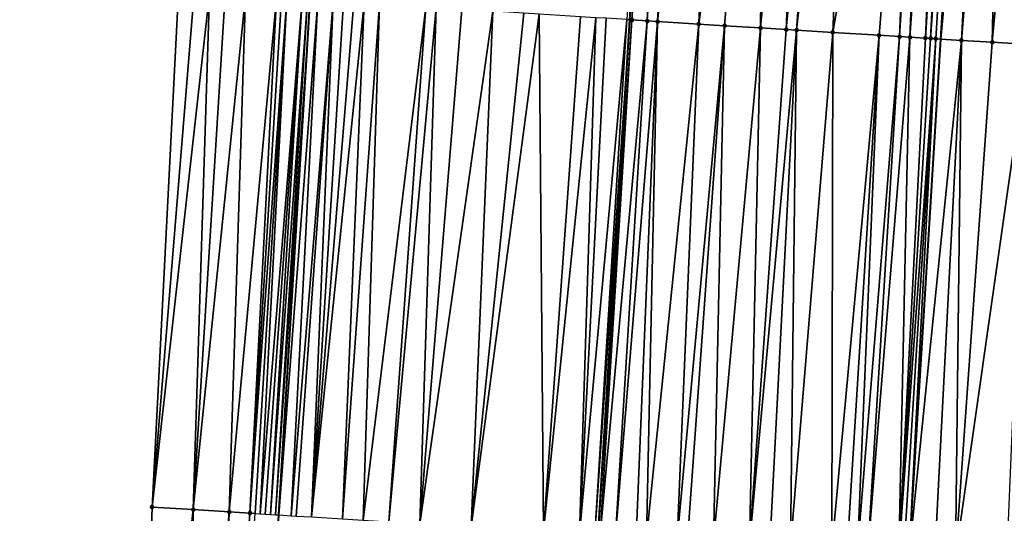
# Model space of a CAD drawing. Header units: feet. Extents: x 2004186 to 2014793, y 836912 to 864902.
# Tile 222 of 256: x 2010594 to 2010632, y 843787 to 843806. Entities that reach past the tile are written whole.
import ezdxf

# ---------------------------------------------------------------- set-up
doc = ezdxf.new("R2010")
doc.units = ezdxf.units.FT
doc.header["$LTSCALE"] = 100
doc.header["$MEASUREMENT"] = 0
for name, color, linetype, lineweight in [('EP_Travel Lane', 5, 'Continuous', 40), ('GPL_Skip Line', 2, 'Continuous', 40), ('Road Shots', 4, 'Continuous', 200), ('Road X-Section', 30, 'Continuous', 13)]:
    doc.layers.add(name, color=color, linetype=linetype, lineweight=lineweight)
doc.layers.add('I-77 SB_MM21-27-Surface-Border', color=7, linetype='Continuous')
doc.layers.add('I-77 SB_MM21-27-Surface-TIN', color=7, linetype='Continuous')

msp = doc.modelspace()

# ---------------------------------------------------------------- linework, layer by layer
at = {"layer": 'EP_Travel Lane'}
msp.add_polyline3d([(2010597.708061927, 843686.6427311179, 396.3565109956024), (2010598.91840863, 843706.5942496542, 396.7299371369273), (2010600.136614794, 843726.574006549, 397.1002245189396), (2010601.360643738, 843746.5332797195, 397.4784179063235), (2010602.585253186, 843766.4909478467, 397.8725884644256), (2010603.809938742, 843786.4498563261, 398.2380047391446), (2010605.034605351, 843806.4084560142, 398.5957688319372), (2010606.259246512, 843826.3666409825, 398.9718619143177), (2010607.483909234, 843846.3251773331, 399.35019786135), (2010608.708571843, 843866.2837118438, 399.7205685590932), (2010609.939896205, 843886.2297355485, 400.1205587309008), (2010611.180309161, 843906.1838157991, 400.5107449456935), (2010612.421764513, 843926.1415796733, 400.8776215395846), (2010613.663197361, 843946.0989817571, 401.2568078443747), (2010614.904500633, 843966.0543007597, 401.6235736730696), (2010616.145713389, 843986.0081646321, 401.9860260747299)], dxfattribs=at)
at = {"layer": 'GPL_Skip Line'}
for points in [[(2010610.060576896, 843685.8878765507, 396.6357860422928), (2010611.270952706, 843705.8398748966, 397.0017649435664), (2010612.491876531, 843725.8074705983, 397.3664886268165), (2010613.723236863, 843745.7647858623, 397.7474787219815), (2010614.95567796, 843765.7224220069, 398.1280138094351), (2010616.18808274, 843785.6794700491, 398.5540842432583), (2010617.420580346, 843805.6380212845, 398.9018024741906), (2010618.653055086, 843825.5962022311, 399.2615733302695), (2010619.885516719, 843845.5541709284, 399.6314190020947), (2010621.117951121, 843865.5116986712, 400.022265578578), (2010622.349480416, 843885.4634292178, 400.4213998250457), (2010623.580644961, 843905.419498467, 400.8030205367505), (2010624.811893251, 843925.3779018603, 401.178908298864), (2010626.043144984, 843945.3363610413, 401.540108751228), (2010627.274241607, 843965.2923059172, 401.8982961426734), (2010628.505201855, 843985.2460401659, 402.2769665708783)], [(2010622.117339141, 843685.1532854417, 396.7970961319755), (2010623.327716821, 843705.1053146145, 397.1721754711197), (2010624.547794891, 843725.0614742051, 397.5220075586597), (2010625.778750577, 843745.0171695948, 397.9185043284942), (2010627.010884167, 843764.9750481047, 398.293744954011), (2010628.243006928, 843784.9327512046, 398.6808933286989), (2010629.475154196, 843804.8908512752, 399.0589407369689), (2010630.70730757, 843824.8490502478, 399.4239272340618), (2010631.939426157, 843844.8066857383, 399.8050385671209), (2010633.171540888, 843864.7642587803, 400.1905784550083), (2010634.398907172, 843884.7218354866, 400.5941964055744), (2010635.620786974, 843904.679444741, 400.9761722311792), (2010636.842225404, 843924.6384244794, 401.3592189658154), (2010638.063685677, 843944.5977611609, 401.7086033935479), (2010639.284973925, 843964.5542868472, 402.0628003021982), (2010640.506099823, 843984.5081596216, 402.4516861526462)]]:
    msp.add_polyline3d(points, dxfattribs=at)
at = {"layer": 'I-77 SB_MM21-27-Surface-Border', "color": 3, "linetype": 'ByBlock', "lineweight": -2}
msp.add_polyline3d([(2010593.770172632, 843686.8848430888, 396.1927937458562), (2010594.780866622, 843706.8481472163, 396.5729672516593), (2010596.202234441, 843726.8191187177, 396.96147046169), (2010597.233796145, 843746.7907830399, 397.3392252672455), (2010598.266273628, 843766.7603996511, 397.7234545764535), (2010598.899619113, 843786.7564116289, 398.064258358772), (2010599.932167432, 843806.727175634, 398.3987386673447), (2010601.164319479, 843826.6853531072, 398.7434134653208), (2010602.396470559, 843846.6435149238, 399.1274067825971), (2010603.428951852, 843866.6131932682, 399.5397705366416), (2010605.054714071, 843886.5325009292, 399.9490620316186), (2010606.076801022, 843906.4996209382, 400.3238787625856), (2010607.49786004, 843926.4462868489, 400.6903829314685), (2010610.316223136, 843946.3061017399, 401.1268342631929), (2010610.938647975, 843966.2995420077, 401.4839026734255), (2010611.960237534, 843986.2671053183, 401.8444700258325)], dxfattribs=at)
at = {"layer": 'I-77 SB_MM21-27-Surface-TIN', "color": 128, "linetype": 'ByBlock', "lineweight": -2}
for points in [[(2010617.298522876, 843805.6456086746, 398.8990441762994), (2010617.420580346, 843805.6380212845, 398.9018024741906), (2010618.653055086, 843825.5962022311, 399.2615733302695)], [(2010617.498137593, 843805.6332001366, 398.903555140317), (2010618.653055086, 843825.5962022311, 399.2615733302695), (2010617.420580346, 843805.6380212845, 398.9018024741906)], [(2010618.929904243, 843825.5789672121, 399.2694254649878), (2010618.653055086, 843825.5962022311, 399.2615733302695), (2010617.498137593, 843805.6332001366, 398.903555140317)], [(2010618.929904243, 843825.5789672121, 399.2694254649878), (2010617.498137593, 843805.6332001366, 398.903555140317), (2010618.096969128, 843805.5957701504, 398.9279774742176)], [(2010619.329123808, 843825.5539902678, 399.2875366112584), (2010618.929904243, 843825.5789672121, 399.2694254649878), (2010618.096969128, 843805.5957701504, 398.9279774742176)], [(2010619.329123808, 843825.5539902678, 399.2875366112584), (2010618.096969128, 843805.5957701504, 398.9279774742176), (2010618.496196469, 843805.5709191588, 398.938806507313)], [(2010619.927971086, 843825.516815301, 399.2987236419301), (2010619.329123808, 843825.5539902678, 399.2875366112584), (2010618.496196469, 843805.5709191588, 398.938806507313)], [(2010620.726438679, 843825.4673224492, 399.3095810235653), (2010619.927971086, 843825.516815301, 399.2987236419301), (2010618.496196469, 843805.5709191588, 398.938806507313)], [(2010620.726438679, 843825.4673224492, 399.3095810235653), (2010618.496196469, 843805.5709191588, 398.938806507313), (2010620.093138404, 843805.4720427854, 398.9540111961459)], [(2010622.722599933, 843825.343465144, 399.3436113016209), (2010620.726438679, 843825.4673224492, 399.3095810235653), (2010620.093138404, 843805.4720427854, 398.9540111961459)], [(2010622.722599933, 843825.343465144, 399.3436113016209), (2010620.093138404, 843805.4720427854, 398.9540111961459), (2010621.09121648, 843805.4100728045, 398.9726918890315)], [(2010622.722599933, 843825.343465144, 399.3436113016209), (2010621.09121648, 843805.4100728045, 398.9726918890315), (2010622.488536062, 843805.3234812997, 398.9899750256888)], [(2010623.521064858, 843825.2939290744, 399.3568464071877), (2010622.722599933, 843825.343465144, 399.3436113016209), (2010622.488536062, 843805.3234812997, 398.9899750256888)], [(2010624.319529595, 843825.2443899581, 399.3702491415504), (2010623.521064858, 843825.2939290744, 399.3568464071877), (2010622.488536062, 843805.3234812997, 398.9899750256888)], [(2010624.319529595, 843825.2443899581, 399.3702491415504), (2010622.488536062, 843805.3234812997, 398.9899750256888), (2010623.486610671, 843805.2614551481, 399.0116486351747)], [(2010625.317616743, 843825.1825669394, 399.38145260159), (2010624.319529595, 843825.2443899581, 399.3702491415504), (2010623.486610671, 843805.2614551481, 399.0116486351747)], [(2010625.317616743, 843825.1825669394, 399.38145260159), (2010623.486610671, 843805.2614551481, 399.0116486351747), (2010623.88584853, 843805.2367745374, 399.0133993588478)], [(2010626.116089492, 843825.133157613, 399.3877146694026), (2010625.317616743, 843825.1825669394, 399.38145260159), (2010623.88584853, 843805.2367745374, 399.0133993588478)], [(2010626.116089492, 843825.133157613, 399.3877146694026), (2010623.88584853, 843805.2367745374, 399.0133993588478), (2010625.283157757, 843805.1500152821, 399.0396206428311)], [(2010628.711109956, 843824.9723186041, 399.4222992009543), (2010626.116089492, 843825.133157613, 399.3877146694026), (2010625.283157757, 843805.1500152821, 399.0396206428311)], [(2010628.711109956, 843824.9723186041, 399.4222992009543), (2010625.283157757, 843805.1500152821, 399.0396206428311), (2010627.079717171, 843805.0387751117, 399.05695239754)], [(2010628.711109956, 843824.9723186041, 399.4222992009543), (2010627.079717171, 843805.0387751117, 399.05695239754), (2010627.878182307, 843804.9892424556, 399.0695883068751)], [(2010629.110340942, 843824.9475266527, 399.4302325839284), (2010628.711109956, 843824.9723186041, 399.4222992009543), (2010627.878182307, 843804.9892424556, 399.0695883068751)], [(2010629.110340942, 843824.9475266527, 399.4302325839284), (2010627.878182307, 843804.9892424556, 399.0695883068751), (2010628.277419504, 843804.9645511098, 399.0719110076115)], [(2010629.709195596, 843824.9104711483, 399.4348471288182), (2010629.110340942, 843824.9475266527, 399.4302325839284), (2010628.277419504, 843804.9645511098, 399.0719110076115)], [(2010629.709195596, 843824.9104711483, 399.4348471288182), (2010628.277419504, 843804.9645511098, 399.0719110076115), (2010628.876283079, 843804.9276401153, 399.068680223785)], [(2010630.108437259, 843824.8858521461, 399.4332653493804), (2010629.709195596, 843824.9104711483, 399.4348471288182), (2010628.876283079, 843804.9276401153, 399.068680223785)], [(2010630.108437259, 843824.8858521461, 399.4332653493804), (2010628.876283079, 843804.9276401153, 399.068680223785), (2010629.075907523, 843804.9153891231, 399.064796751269)], [(2010630.507685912, 843824.8613463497, 399.425455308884), (2010630.108437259, 843824.8858521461, 399.4332653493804), (2010629.075907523, 843804.9153891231, 399.064796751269)], [(2010630.507685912, 843824.8613463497, 399.425455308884), (2010629.075907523, 843804.9153891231, 399.064796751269), (2010629.275529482, 843804.903097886, 399.0630576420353)], [(2010630.507685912, 843824.8613463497, 399.425455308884), (2010629.275529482, 843804.903097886, 399.0630576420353), (2010629.475154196, 843804.8908512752, 399.0589407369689)], [(2010630.507685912, 843824.8613463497, 399.425455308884), (2010629.475154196, 843804.8908512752, 399.0589407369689), (2010630.70730757, 843824.8490502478, 399.4239272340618)], [(2010631.306172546, 843824.812161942, 399.4193430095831), (2010630.70730757, 843824.8490502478, 399.4239272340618), (2010629.475154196, 843804.8908512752, 399.0589407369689)], [(2010631.306172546, 843824.812161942, 399.4193430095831), (2010629.475154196, 843804.8908512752, 399.0589407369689), (2010630.273653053, 843804.8418648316, 399.0424731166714)], [(2010631.905044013, 843824.7753787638, 399.408974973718), (2010631.306172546, 843824.812161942, 399.4193430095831), (2010630.273653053, 843804.8418648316, 399.0424731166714)], [(2010631.905044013, 843824.7753787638, 399.408974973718), (2010630.273653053, 843804.8418648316, 399.0424731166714), (2010631.471405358, 843804.7684502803, 399.0143022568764)], [(2010633.302413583, 843824.6895969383, 399.3822746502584), (2010631.905044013, 843824.7753787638, 399.408974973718), (2010631.471405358, 843804.7684502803, 399.0143022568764)], [(2010633.302413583, 843824.6895969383, 399.3822746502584), (2010631.471405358, 843804.7684502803, 399.0143022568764), (2010632.868774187, 843804.6826564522, 398.9890832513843)], [(2010600.531001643, 843806.6897890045, 398.4208508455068), (2010599.932167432, 843806.727175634, 398.3987386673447), (2010598.899619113, 843786.7564116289, 398.064258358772)], [(2010601.12984149, 843806.6524936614, 398.4380990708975), (2010600.531001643, 843806.6897890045, 398.4208508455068), (2010598.899619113, 843786.7564116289, 398.064258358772)], [(2010601.12984149, 843806.6524936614, 398.4380990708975), (2010598.899619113, 843786.7564116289, 398.064258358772), (2010600.496509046, 843786.6566929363, 398.1219624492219)], [(2010601.728676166, 843806.6151145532, 398.4598104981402), (2010601.12984149, 843806.6524936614, 398.4380990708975), (2010600.496509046, 843786.6566929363, 398.1219624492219)], [(2010602.527119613, 843806.5652305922, 398.4911647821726), (2010601.728676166, 843806.6151145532, 398.4598104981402), (2010600.496509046, 843786.6566929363, 398.1219624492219)], [(2010602.527119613, 843806.5652305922, 398.4911647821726), (2010600.496509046, 843786.6566929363, 398.1219624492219), (2010601.893780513, 843786.5693220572, 398.1784416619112)], [(2010603.724767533, 843806.4901252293, 398.5530844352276), (2010602.527119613, 843806.5652305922, 398.4911647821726), (2010601.893780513, 843786.5693220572, 398.1784416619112)], [(2010603.724767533, 843806.4901252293, 398.5530844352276), (2010601.893780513, 843786.5693220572, 398.1784416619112), (2010602.6922137, 843786.5192719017, 398.217057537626)], [(2010603.924376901, 843806.4776300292, 398.5622129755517), (2010603.724767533, 843806.4901252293, 398.5530844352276), (2010602.6922137, 843786.5192719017, 398.217057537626)], [(2010604.123988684, 843806.4651739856, 398.5692551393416), (2010603.924376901, 843806.4776300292, 398.5622129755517), (2010602.6922137, 843786.5192719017, 398.217057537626)], [(2010604.123988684, 843806.4651739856, 398.5692551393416), (2010602.6922137, 843786.5192719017, 398.217057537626), (2010602.891825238, 843786.506811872, 398.2240245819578)], [(2010604.123988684, 843806.4651739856, 398.5692551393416), (2010602.891825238, 843786.506811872, 398.2240245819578), (2010603.091443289, 843786.4944573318, 398.2255936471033)], [(2010604.722834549, 843806.4279761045, 398.5813103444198), (2010604.123988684, 843806.4651739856, 398.5692551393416), (2010603.091443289, 843786.4944573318, 398.2255936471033)], [(2010604.722834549, 843806.4279761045, 398.5813103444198), (2010603.091443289, 843786.4944573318, 398.2255936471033), (2010603.291065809, 843786.4821751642, 398.2234593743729)], [(2010604.722834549, 843806.4279761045, 398.5813103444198), (2010603.291065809, 843786.4821751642, 398.2234593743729), (2010603.490685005, 843786.4698391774, 398.2240790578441)], [(2010604.922445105, 843806.4155001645, 398.5894126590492), (2010604.722834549, 843806.4279761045, 398.5813103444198), (2010603.490685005, 843786.4698391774, 398.2240790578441)], [(2010604.922445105, 843806.4155001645, 398.5894126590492), (2010603.490685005, 843786.4698391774, 398.2240790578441), (2010603.690296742, 843786.4573823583, 398.2308818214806)], [(2010604.922445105, 843806.4155001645, 398.5894126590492), (2010603.690296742, 843786.4573823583, 398.2308818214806), (2010605.034605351, 843806.4084560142, 398.5957688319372)], [(2010603.690296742, 843786.4573823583, 398.2308818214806), (2010603.809938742, 843786.4498563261, 398.2380047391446), (2010605.034605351, 843806.4084560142, 398.5957688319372)], [(2010605.32165878, 843806.390427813, 398.612036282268), (2010605.034605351, 843806.4084560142, 398.5957688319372), (2010603.809938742, 843786.4498563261, 398.2380047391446)], [(2010605.32165878, 843806.390427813, 398.612036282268), (2010603.809938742, 843786.4498563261, 398.2380047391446), (2010604.289113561, 843786.4197140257, 398.2665325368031)], [(2010605.920489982, 843806.3529924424, 398.6367454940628), (2010605.32165878, 843806.390427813, 398.612036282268), (2010604.289113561, 843786.4197140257, 398.2665325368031)], [(2010605.920489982, 843806.3529924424, 398.6367454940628), (2010604.289113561, 843786.4197140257, 398.2665325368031), (2010604.488723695, 843786.4072312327, 398.274664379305)], [(2010605.920489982, 843806.3529924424, 398.6367454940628), (2010604.488723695, 843786.4072312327, 398.274664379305), (2010605.087563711, 843786.3699386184, 398.2910893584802)], [(2010606.319708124, 843806.3279924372, 398.6555143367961), (2010605.920489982, 843806.3529924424, 398.6367454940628), (2010605.087563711, 843786.3699386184, 398.2910893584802)], [(2010606.718936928, 843806.3031651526, 398.6650802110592), (2010606.319708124, 843806.3279924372, 398.6555143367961), (2010605.087563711, 843786.3699386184, 398.2910893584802)], [(2010607.118167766, 843806.2783708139, 398.6728906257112), (2010606.718936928, 843806.3031651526, 398.6650802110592), (2010605.087563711, 843786.3699386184, 398.2910893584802)], [(2010607.118167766, 843806.2783708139, 398.6728906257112), (2010605.087563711, 843786.3699386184, 398.2910893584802), (2010606.285258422, 843786.2955911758, 398.3117716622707)], [(2010607.717009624, 843806.2411080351, 398.6884037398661), (2010607.118167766, 843806.2783708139, 398.6728906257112), (2010606.285258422, 843786.2955911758, 398.3117716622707)], [(2010607.717009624, 843806.2411080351, 398.6884037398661), (2010606.285258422, 843786.2955911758, 398.3117716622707), (2010607.083716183, 843786.2459390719, 398.3300189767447)], [(2010609.513553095, 843806.1296096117, 398.7194958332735), (2010607.717009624, 843806.2411080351, 398.6884037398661), (2010607.083716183, 843786.2459390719, 398.3300189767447)], [(2010609.513553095, 843806.1296096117, 398.7194958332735), (2010607.083716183, 843786.2459390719, 398.3300189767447), (2010608.081794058, 843786.1839658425, 398.3481255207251)], [(2010609.912781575, 843806.1047770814, 398.7293411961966), (2010609.513553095, 843806.1296096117, 398.7194958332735), (2010608.081794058, 843786.1839658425, 398.3481255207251)], [(2010609.912781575, 843806.1047770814, 398.7293411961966), (2010608.081794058, 843786.1839658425, 398.3481255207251), (2010609.279479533, 843786.1094687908, 398.3764634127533)], [(2010610.910853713, 843806.0427109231, 398.7531464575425), (2010609.912781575, 843806.1047770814, 398.7293411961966), (2010609.279479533, 843786.1094687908, 398.3764634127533)], [(2010612.108544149, 843805.9682942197, 398.7783726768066), (2010610.910853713, 843806.0427109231, 398.7531464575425), (2010609.279479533, 843786.1094687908, 398.3764634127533)], [(2010612.108544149, 843805.9682942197, 398.7783726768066), (2010609.279479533, 843786.1094687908, 398.3764634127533), (2010611.275623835, 843785.9853368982, 398.4221652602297)], [(2010613.306227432, 843805.8937616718, 398.8097713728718), (2010612.108544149, 843805.9682942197, 398.7783726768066), (2010611.275623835, 843785.9853368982, 398.4221652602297)], [(2010613.905066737, 843805.8564575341, 398.8274881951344), (2010613.306227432, 843805.8937616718, 398.8097713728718), (2010611.275623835, 843785.9853368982, 398.4221652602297)], [(2010613.905066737, 843805.8564575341, 398.8274881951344), (2010611.275623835, 843785.9853368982, 398.4221652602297), (2010614.070216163, 843785.8113952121, 398.4941835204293)], [(2010615.501979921, 843805.7571154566, 398.8675067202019), (2010613.905066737, 843805.8564575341, 398.8274881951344), (2010614.070216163, 843785.8113952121, 398.4941835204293)], [(2010616.100818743, 843805.719803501, 398.8856400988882), (2010615.501979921, 843805.7571154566, 398.8675067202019), (2010614.070216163, 843785.8113952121, 398.4941835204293)], [(2010616.100818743, 843805.719803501, 398.8856400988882), (2010614.070216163, 843785.8113952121, 398.4941835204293), (2010615.467504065, 843785.7242905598, 398.5370397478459)], [(2010616.50004955, 843805.6950086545, 398.8934775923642), (2010616.100818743, 843805.719803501, 398.8856400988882), (2010615.467504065, 843785.7242905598, 398.5370397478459)], [(2010617.298522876, 843805.6456086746, 398.8990441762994), (2010616.50004955, 843805.6950086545, 398.8934775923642), (2010615.467504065, 843785.7242905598, 398.5370397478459)], [(2010617.298522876, 843805.6456086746, 398.8990441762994), (2010615.467504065, 843785.7242905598, 398.5370397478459), (2010616.066347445, 843785.6870524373, 398.5506763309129)], [(2010617.298522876, 843805.6456086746, 398.8990441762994), (2010616.066347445, 843785.6870524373, 398.5506763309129), (2010617.420580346, 843805.6380212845, 398.9018024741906)], [(2010616.066347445, 843785.6870524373, 398.5506763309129), (2010616.18808274, 843785.6794700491, 398.5540842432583), (2010617.420580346, 843805.6380212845, 398.9018024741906)], [(2010617.498137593, 843805.6332001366, 398.903555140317), (2010617.420580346, 843805.6380212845, 398.9018024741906), (2010616.18808274, 843785.6794700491, 398.5540842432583)], [(2010617.498137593, 843805.6332001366, 398.903555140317), (2010616.18808274, 843785.6794700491, 398.5540842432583), (2010616.265960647, 843785.6746193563, 398.5562643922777)], [(2010618.096969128, 843805.5957701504, 398.9279774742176), (2010617.498137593, 843805.6332001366, 398.903555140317), (2010616.265960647, 843785.6746193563, 398.5562643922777)], [(2010618.096969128, 843805.5957701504, 398.9279774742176), (2010616.265960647, 843785.6746193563, 398.5562643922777), (2010616.864790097, 843785.6371556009, 398.581446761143)], [(2010618.496196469, 843805.5709191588, 398.938806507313), (2010618.096969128, 843805.5957701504, 398.9279774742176), (2010616.864790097, 843785.6371556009, 398.581446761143)], [(2010618.496196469, 843805.5709191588, 398.938806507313), (2010616.864790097, 843785.6371556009, 398.581446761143), (2010617.663258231, 843785.5876715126, 398.5910966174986)], [(2010618.496196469, 843805.5709191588, 398.938806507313), (2010617.663258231, 843785.5876715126, 398.5910966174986), (2010618.06249768, 843785.563016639, 398.5914609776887)], [(2010620.093138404, 843805.4720427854, 398.9540111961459), (2010618.496196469, 843805.5709191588, 398.938806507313), (2010618.06249768, 843785.563016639, 398.5914609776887)], [(2010620.093138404, 843805.4720427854, 398.9540111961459), (2010618.06249768, 843785.563016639, 398.5914609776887), (2010619.260209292, 843785.4889429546, 398.5981349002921)], [(2010621.09121648, 843805.4100728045, 398.9726918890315), (2010620.093138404, 843805.4720427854, 398.9540111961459), (2010619.260209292, 843785.4889429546, 398.5981349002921)], [(2010621.09121648, 843805.4100728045, 398.9726918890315), (2010619.260209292, 843785.4889429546, 398.5981349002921), (2010619.659442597, 843785.4641885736, 398.6035911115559)], [(2010621.09121648, 843805.4100728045, 398.9726918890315), (2010619.659442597, 843785.4641885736, 398.6035911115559), (2010620.65753775, 843785.4024952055, 398.607376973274)], [(2010622.488536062, 843805.3234812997, 398.9899750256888), (2010621.09121648, 843805.4100728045, 398.9726918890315), (2010620.65753775, 843785.4024952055, 398.607376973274)], [(2010622.488536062, 843805.3234812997, 398.9899750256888), (2010620.65753775, 843785.4024952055, 398.607376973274), (2010622.054855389, 843785.315872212, 398.6255864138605)], [(2010623.486610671, 843805.2614551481, 399.0116486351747), (2010622.488536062, 843805.3234812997, 398.9899750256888), (2010622.054855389, 843785.315872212, 398.6255864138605)], [(2010623.88584853, 843805.2367745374, 399.0133993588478), (2010623.486610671, 843805.2614551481, 399.0116486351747), (2010622.054855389, 843785.315872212, 398.6255864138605)], [(2010623.88584853, 843805.2367745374, 399.0133993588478), (2010622.054855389, 843785.315872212, 398.6255864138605), (2010622.853329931, 843785.2664919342, 398.6299242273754)], [(2010623.88584853, 843805.2367745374, 399.0133993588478), (2010622.853329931, 843785.2664919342, 398.6299242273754), (2010623.651800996, 843785.2170553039, 398.6371456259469)], [(2010625.283157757, 843805.1500152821, 399.0396206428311), (2010623.88584853, 843805.2367745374, 399.0133993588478), (2010623.651800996, 843785.2170553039, 398.6371456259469)], [(2010625.283157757, 843805.1500152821, 399.0396206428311), (2010623.651800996, 843785.2170553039, 398.6371456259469), (2010625.248737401, 843785.1180893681, 398.6563306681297)], [(2010627.079717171, 843805.0387751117, 399.05695239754), (2010625.283157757, 843805.1500152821, 399.0396206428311), (2010625.248737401, 843785.1180893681, 398.6563306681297)], [(2010627.079717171, 843805.0387751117, 399.05695239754), (2010625.248737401, 843785.1180893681, 398.6563306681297), (2010625.847590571, 843785.0810098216, 398.661852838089)], [(2010627.079717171, 843805.0387751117, 399.05695239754), (2010625.847590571, 843785.0810098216, 398.661852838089), (2010626.246830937, 843785.0563697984, 398.6614572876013)], [(2010627.878182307, 843804.9892424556, 399.0695883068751), (2010627.079717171, 843805.0387751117, 399.05695239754), (2010626.246830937, 843785.0563697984, 398.6614572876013)], [(2010627.878182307, 843804.9892424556, 399.0695883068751), (2010626.246830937, 843785.0563697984, 398.6614572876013), (2010626.646063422, 843785.0316021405, 398.6675928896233)], [(2010628.277419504, 843804.9645511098, 399.0719110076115), (2010627.878182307, 843804.9892424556, 399.0695883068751), (2010626.646063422, 843785.0316021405, 398.6675928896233)], [(2010628.277419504, 843804.9645511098, 399.0719110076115), (2010626.646063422, 843785.0316021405, 398.6675928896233), (2010627.843769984, 843784.9574466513, 398.6784528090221)], [(2010628.876283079, 843804.9276401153, 399.068680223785), (2010628.277419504, 843804.9645511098, 399.0719110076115), (2010627.843769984, 843784.9574466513, 398.6784528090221)], [(2010629.075907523, 843804.9153891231, 399.064796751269), (2010628.876283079, 843804.9276401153, 399.068680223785), (2010627.843769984, 843784.9574466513, 398.6784528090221)], [(2010629.275529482, 843804.903097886, 399.0630576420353), (2010629.075907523, 843804.9153891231, 399.064796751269), (2010627.843769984, 843784.9574466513, 398.6784528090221)], [(2010629.275529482, 843804.903097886, 399.0630576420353), (2010627.843769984, 843784.9574466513, 398.6784528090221), (2010628.043387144, 843784.9450776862, 398.6807600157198)], [(2010629.275529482, 843804.903097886, 399.0630576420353), (2010628.043387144, 843784.9450776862, 398.6807600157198), (2010628.243006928, 843784.9327512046, 398.6808933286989)], [(2010629.275529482, 843804.903097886, 399.0630576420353), (2010628.243006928, 843784.9327512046, 398.6808933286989), (2010629.475154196, 843804.8908512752, 399.0589407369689)], [(2010630.273653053, 843804.8418648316, 399.0424731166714), (2010629.475154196, 843804.8908512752, 399.0589407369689), (2010628.243006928, 843784.9327512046, 398.6808933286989)], [(2010630.273653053, 843804.8418648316, 399.0424731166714), (2010628.243006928, 843784.9327512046, 398.6808933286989), (2010629.24112821, 843784.8714810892, 398.663021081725)], [(2010630.273653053, 843804.8418648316, 399.0424731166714), (2010629.24112821, 843784.8714810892, 398.663021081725), (2010630.039624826, 843784.822458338, 398.6490640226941)], [(2010631.471405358, 843804.7684502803, 399.0143022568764), (2010630.273653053, 843804.8418648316, 399.0424731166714), (2010630.039624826, 843784.822458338, 398.6490640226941)], [(2010632.868774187, 843804.6826564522, 398.9890832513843), (2010631.471405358, 843804.7684502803, 399.0143022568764), (2010630.039624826, 843784.822458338, 398.6490640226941)], [(2010632.868774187, 843804.6826564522, 398.9890832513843), (2010630.039624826, 843784.822458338, 398.6490640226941), (2010632.035856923, 843784.6997485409, 398.6219963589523)], [(2010600.496509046, 843786.6566929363, 398.1219624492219), (2010598.899619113, 843786.7564116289, 398.064258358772), (2010598.266273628, 843766.7603996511, 397.7234545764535)], [(2010600.496509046, 843786.6566929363, 398.1219624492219), (2010598.266273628, 843766.7603996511, 397.7234545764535), (2010600.262388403, 843766.63578949, 397.7964567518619)], [(2010601.893780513, 843786.5693220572, 398.1784416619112), (2010600.496509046, 843786.6566929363, 398.1219624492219), (2010600.262388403, 843766.63578949, 397.7964567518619)], [(2010601.893780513, 843786.5693220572, 398.1784416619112), (2010600.262388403, 843766.63578949, 397.7964567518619), (2010601.260437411, 843766.5733486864, 397.8401826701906)], [(2010602.6922137, 843786.5192719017, 398.217057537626), (2010601.893780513, 843786.5693220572, 398.1784416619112), (2010601.260437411, 843766.5733486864, 397.8401826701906)], [(2010602.6922137, 843786.5192719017, 398.217057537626), (2010601.260437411, 843766.5733486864, 397.8401826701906), (2010601.460049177, 843766.5608923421, 397.847234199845)], [(2010602.891825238, 843786.506811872, 398.2240245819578), (2010602.6922137, 843786.5192719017, 398.217057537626), (2010601.460049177, 843766.5608923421, 397.847234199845)]]:
    msp.add_3dface(points, dxfattribs=at)
at = {"layer": 'Road Shots', "lineweight": 100}
for p in [(2010617.498137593, 843805.6332001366, 398.903555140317), (2010618.096969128, 843805.5957701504, 398.9279774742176), (2010618.496196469, 843805.5709191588, 398.938806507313), (2010620.093138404, 843805.4720427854, 398.9540111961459), (2010621.09121648, 843805.4100728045, 398.9726918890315), (2010622.488536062, 843805.3234812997, 398.9899750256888), (2010623.486610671, 843805.2614551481, 399.0116486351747), (2010623.88584853, 843805.2367745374, 399.0133993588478), (2010625.283157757, 843805.1500152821, 399.0396206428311), (2010627.079717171, 843805.0387751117, 399.05695239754), (2010627.878182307, 843804.9892424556, 399.0695883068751), (2010628.277419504, 843804.9645511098, 399.0719110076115), (2010628.876283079, 843804.9276401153, 399.068680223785), (2010629.075907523, 843804.9153891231, 399.064796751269), (2010629.275529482, 843804.903097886, 399.0630576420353), (2010630.273653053, 843804.8418648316, 399.0424731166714), (2010631.471405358, 843804.7684502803, 399.0143022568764), (2010598.899619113, 843786.7564116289, 398.064258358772), (2010600.496509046, 843786.6566929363, 398.1219624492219), (2010601.893780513, 843786.5693220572, 398.1784416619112), (2010602.6922137, 843786.5192719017, 398.217057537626)]:
    msp.add_point(p, dxfattribs=at)
at = {"layer": 'Road X-Section', "extrusion": (0.06160849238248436, 0.9979233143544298, 0.0188003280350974), "elevation": 965931.9264898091, "flags": 128}
msp.add_lwpolyline([(-1954784.379908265, -17764.57808217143), (-1954784.979908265, -17764.55596608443), (-1954785.579908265, -17764.53871481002), (-1954786.179908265, -17764.51699954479), (-1954786.979908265, -17764.48563971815), (-1954788.179908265, -17764.42370911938), (-1954788.379908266, -17764.41457896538), (-1954788.579908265, -17764.40753555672), (-1954789.179908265, -17764.39547822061), (-1954789.379908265, -17764.38737447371), (-1954789.779908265, -17764.36474685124), (-1954790.379908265, -17764.34003327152), (-1954790.779908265, -17764.32126111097), (-1954791.179908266, -17764.31169354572), (-1954791.579908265, -17764.30388175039), (-1954792.179908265, -17764.28836589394), (-1954793.979908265, -17764.25726830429), (-1954794.379908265, -17764.24742120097), (-1954795.379908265, -17764.22361173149), (-1954796.579908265, -17764.19838105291), (-1954797.779908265, -17764.16697680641), (-1954798.379908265, -17764.14925685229), (-1954799.979908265, -17764.10923125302), (-1954800.579908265, -17764.09109466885), (-1954800.979908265, -17764.08325578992), (-1954801.779908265, -17764.07768822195), (-1954801.979908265, -17764.07317646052), (-1954802.579908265, -17764.04874980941), (-1954802.979908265, -17764.03791886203), (-1954804.579908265, -17764.02271148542), (-1954805.579908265, -17764.00402749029), (-1954806.979908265, -17763.98674129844), (-1954807.979908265, -17763.96506385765), (-1954808.379908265, -17763.9633128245), (-1954809.779908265, -17763.93708690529), (-1954811.579908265, -17763.9197520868), (-1954812.379908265, -17763.90711394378), (-1954812.779908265, -17763.90479083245), (-1954813.379908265, -17763.90802218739), (-1954813.579908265, -17763.9119063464), (-1954813.779908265, -17763.91364576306), (-1954814.779908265, -17763.93423392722), (-1954815.979908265, -17763.96240976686), (-1954817.379908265, -17763.98763323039), (-1954818.379908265, -17763.99867507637), (-1954819.379908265, -17764.0107514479), (-1954820.379908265, -17764.0172681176), (-1954822.979908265, -17764.03866606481), (-1954824.379908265, -17764.05686359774), (-1954824.779908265, -17764.06482258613), (-1954824.979908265, -17764.07536115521), (-1954825.379908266, -17764.08461334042), (-1954825.579908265, -17764.09310805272), (-1954825.779908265, -17764.10509224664), (-1954825.979908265, -17764.10838912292), (-1954826.379908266, -17764.10826279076), (-1954826.579908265, -17764.11087381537), (-1954827.179908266, -17764.14097153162), (-1954827.579908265, -17764.15476282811), (-1954827.979908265, -17764.16530215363), (-1954828.179908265, -17764.16740480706), (-1954828.379908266, -17764.17249942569), (-1954829.979908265, -17764.23767700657), (-1954830.579908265, -17764.25930651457), (-1954832.779908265, -17764.34612263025), (-1954833.179908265, -17764.36059164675)], dxfattribs=at)
at = {"layer": 'Road X-Section', "extrusion": (0.06160757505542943, 0.9979084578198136, 0.01957591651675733), "elevation": 965897.8559068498, "flags": 128}
msp.add_lwpolyline([(-1954784.580037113, -18513.81927309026), (-1954786.180037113, -18513.76155794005), (-1954787.580037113, -18513.70506790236), (-1954788.380037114, -18513.66644462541), (-1954788.580037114, -18513.65947624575), (-1954788.780037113, -18513.65790687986), (-1954788.980037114, -18513.66004156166), (-1954789.180037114, -18513.65942175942), (-1954789.380037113, -18513.65261769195), (-1954789.980037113, -18513.61696014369), (-1954790.180037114, -18513.60882674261), (-1954790.780037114, -18513.59239861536), (-1954791.980037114, -18513.57171234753), (-1954792.780037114, -18513.55346153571), (-1954793.780037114, -18513.53535152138), (-1954794.980037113, -18513.50700819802), (-1954796.980037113, -18513.46129759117), (-1954799.780037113, -18513.38926552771), (-1954801.180037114, -18513.34640108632), (-1954801.780037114, -18513.33276188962), (-1954801.980037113, -18513.32717275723), (-1954802.580037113, -18513.30198556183), (-1954803.380037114, -18513.29233385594), (-1954803.780037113, -18513.29196942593), (-1954804.980037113, -18513.28529422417), (-1954805.380037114, -18513.27983696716), (-1954806.380037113, -18513.27605037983), (-1954807.780037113, -18513.25783744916), (-1954808.580037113, -18513.25349880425), (-1954809.380037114, -18513.2462760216), (-1954810.980037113, -18513.22708730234), (-1954811.580037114, -18513.22156407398), (-1954811.980037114, -18513.22195970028), (-1954812.380037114, -18513.2158229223), (-1954813.580037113, -18513.20496092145), (-1954813.780037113, -18513.20265327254), (-1954813.980037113, -18513.20251993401), (-1954814.980037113, -18513.22039560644), (-1954815.780037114, -18513.23435534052), (-1954817.780037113, -18513.26142819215), (-1954818.780037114, -18513.27359294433), (-1954818.980037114, -18513.27768948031), (-1954820.380037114, -18513.28932850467), (-1954821.180037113, -18513.29735326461), (-1954822.780037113, -18513.3089512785), (-1954823.380037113, -18513.31227338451), (-1954823.580037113, -18513.31475678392), (-1954824.380037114, -18513.31712414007), (-1954824.780037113, -18513.32311381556), (-1954825.380037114, -18513.34078773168), (-1954825.980037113, -18513.37622586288), (-1954826.180037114, -18513.37986718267), (-1954826.380037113, -18513.38057869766), (-1954826.580037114, -18513.38384474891), (-1954826.780037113, -18513.38944175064), (-1954827.380037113, -18513.41301947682), (-1954827.780037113, -18513.43289894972), (-1954827.980037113, -18513.43842442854), (-1954828.180037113, -18513.4419138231), (-1954828.780037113, -18513.462962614), (-1954829.180037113, -18513.47954527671), (-1954830.380037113, -18513.52680925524), (-1954830.980037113, -18513.54618788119), (-1954832.180037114, -18513.59424708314), (-1954833.180037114, -18513.63141684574)], dxfattribs=at)

doc.saveas('drawing.dxf')
